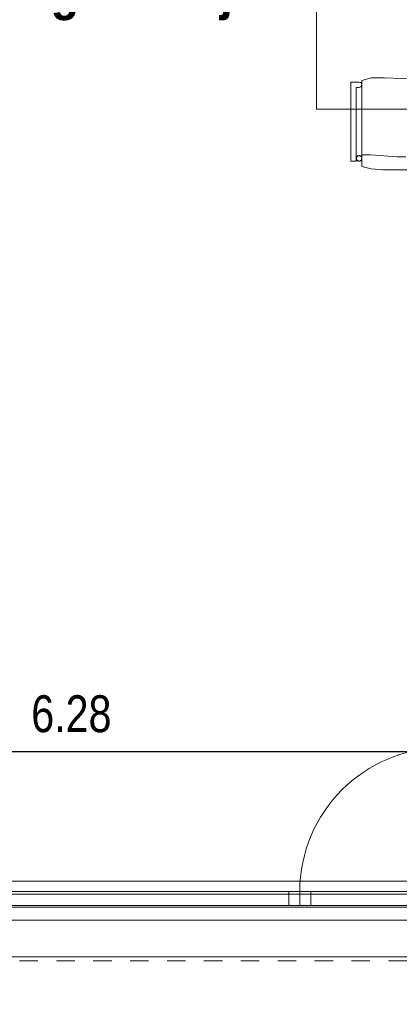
# Model space of a CAD drawing. Header units: centimetres. Extents: x -7.1 to 26.5, y -14.7 to 18.1.
# Tile 16 of 186: x 5.2 to 7.2, y -4.3 to 1. Entities that reach past the tile are written whole.
import ezdxf

# ---------------------------------------------------------------- set-up
doc = ezdxf.new("R2010")
doc.units = ezdxf.units.CM
doc.header["$LTSCALE"] = 10
doc.header["$PDMODE"] = 65
doc.linetypes.add('AUSGEZOGEN', pattern=[0])
doc.linetypes.add('STRICHLINIE_S4', pattern=[0.0055, 0.0035, -0.001, 0, -0.001])
for name, color, linetype in [('XR$1$010 Fenêtres', 7, 'Continuous'), ('XR$1$030 Chapes', 7, 'Continuous'), ('XR$1$065 Mobilier installé', 7, 'Continuous'), ('XR$1$080 Définition des locaux – Contour', 7, 'Continuous'), ('XR$2$080 Définition des locaux – Texte', 7, 'Continuous'), ('XR$2$105 Cotations100', 7, 'Continuous'), ('XR$3$035 Dalles', 7, 'Continuous')]:
    doc.layers.add(name, color=color, linetype=linetype)
doc.styles.add('ARIAL', font='arial.ttf')
doc.dimstyles.new('DIMSTYLE_3', dxfattribs={"dimtxt": 0.2, "dimasz": 0.3, "dimexe": 0, "dimexo": 0, "dimgap": 0.1, "dimtad": 2, "dimrnd": 0.005, "dimzin": 4, "dimdsep": 46, "dimtxsty": 'ARIAL', "dimblk1": 'ALL_ML_STRICH', "dimblk2": 'ALL_ML_STRICH', "dimsah": 1, "dimcen": 0, "dimclrd": 7, "dimclre": 7, "dimclrt": 7, "dimadec": 0, "dimazin": 0, "dimtfac": 1, "dimtdec": 0, "dimtix": 1, "dimtmove": 2, "dimatfit": 3, "dimfxl": 0, "dimtzin": 0, "dimlwd": 0, "dimlwe": 18, "dimarcsym": 0})

# ---------------------------------------------------------------- blocks, each defined once
blk = doc.blocks.new('ALL_ML_STRICH')
at = {"color": 0, "linetype": 'ByBlock', "lineweight": -2}
for p, q in [((0, -0.5), (0, 0.5)), ((-0.3, -0.3), (0.3, 0.3)), ((-1, 0), (0.5, 0))]:
    blk.add_line(p, q, dxfattribs=at)
blk = doc.blocks.new('*D146')
at = {"layer": 'DEFPOINTS', "color": 7, "linetype": 'AUSGEZOGEN', "lineweight": 18, "transparency": 16777216}
for p in [(2.2818, -2.9416), (2.2818, -2.9416), (8.5618, -2.9416)]:
    blk.add_point(p, dxfattribs=at)
at = {"layer": 'XR$2$105 Cotations100', "color": 7, "linetype": 'AUSGEZOGEN', "lineweight": -2, "transparency": 16777216}
for p, q in [((2.2818, -2.9416), (2.2818, -2.9416)), ((2.2818, -2.9416), (8.5618, -2.9416)), ((8.5618, -2.9416), (8.5618, -2.9416))]:
    blk.add_line(p, q, dxfattribs=at)
at = {"layer": 'XR$2$105 Cotations100', "color": 7, "linetype": 'AUSGEZOGEN', "lineweight": 18, "transparency": 16777216, "xscale": 0.3, "yscale": 0.3, "zscale": 0.3, "rotation": 180}
blk.add_blockref('ALL_ML_STRICH', (2.2818, -2.9416), dxfattribs=at)
at = {"layer": 'XR$2$105 Cotations100', "color": 7, "linetype": 'AUSGEZOGEN', "lineweight": 18, "transparency": 16777216, "xscale": 0.3, "yscale": 0.3, "zscale": 0.3}
blk.add_blockref('ALL_ML_STRICH', (8.5618, -2.9416), dxfattribs=at)
at = {"layer": 'XR$2$105 Cotations100', "color": 7, "linetype": 'AUSGEZOGEN', "lineweight": 18, "transparency": 16777216, "insert": (5.4332, -2.7382), "char_height": 0.2, "width": 0.64, "attachment_point": 5, "style": 'ARIAL'}
blk.add_mtext('\\W0.80;\\A1;{\\A1;{6.28\\H0.132000;\\S^ ;}}', dxfattribs=at)

msp = doc.modelspace()

# ---------------------------------------------------------------- linework, layer by layer
at = {"layer": 'XR$1$010 Fenêtres', "color": 7, "linetype": 'AUSGEZOGEN', "lineweight": 13, "transparency": 33554687}
for p, q in [((6.6118, -3.7015), (3.9318, -3.7015)), ((6.6718, -3.7015), (6.6118, -3.7015)), ((6.6118, -3.7015), (6.6118, -3.7765)), ((6.7318, -3.7015), (6.6718, -3.7015)), ((6.6718, -3.7015), (6.6718, -3.7765)), ((6.6718, -3.7765), (6.6718, -3.7015)), ((7.4518, -3.7015), (6.7318, -3.7015)), ((6.7318, -3.7765), (6.7318, -3.7015)), ((3.9318, -3.7765), (6.6118, -3.7765)), ((6.6118, -3.7765), (6.6718, -3.7765)), ((6.6718, -3.7765), (6.7318, -3.7765)), ((6.7318, -3.7765), (7.4518, -3.7765))]:
    msp.add_line(p, q, dxfattribs=at)
msp.add_arc((7.4518, -3.7015), 0.78, 90, 180, dxfattribs=at)
at = {"layer": 'XR$1$030 Chapes', "color": 254, "linetype": 'AUSGEZOGEN', "lineweight": 13, "transparency": 33554687}
msp.add_lwpolyline([(2.2618, -3.7865), (22.6418, -3.7865), (22.6418, 10.7535), (14.8918, 10.7535), (14.8918, 6.0735), (10.0118, 6.0735), (10.0118, 8.0099), (10.0118, 10.7535), (2.2618, 10.7535), (2.2618, -3.7865)], close=True, dxfattribs=at)
at = {"layer": 'XR$1$030 Chapes', "color": 7, "linetype": 'AUSGEZOGEN', "lineweight": 18, "transparency": 33554687}
msp.add_lwpolyline([(1.9518, -6.6565), (22.9518, -6.6565), (22.9518, -3.8565), (1.9518, -3.8565), (1.9518, -6.6565)], close=True, dxfattribs=at)
at = {"layer": 'XR$1$065 Mobilier installé', "color": 8, "linetype": 'AUSGEZOGEN', "lineweight": 13, "transparency": 33554687}
for p, q in [((6.7618, 0.5425), (6.7618, 1.4425)), ((7.0082, 0.6982), (7.0601, 0.7135)), ((7.0082, 0.2324), (7.0082, 0.6982)), ((7.0601, 0.7135), (7.1302, 0.7137)), ((7.1302, 0.7137), (7.2232, 0.7095)), ((6.9482, 0.6903), (6.9932, 0.6903)), ((6.9482, 0.261), (6.9482, 0.6903)), ((6.9932, 0.6608), (6.9782, 0.6608)), ((6.9782, 0.6608), (6.9782, 0.261)), ((6.9932, 0.6903), (7.002, 0.6879)), ((7.002, 0.6637), (6.9932, 0.6608)), ((7.002, 0.6879), (7.0074, 0.6804)), ((7.0074, 0.6712), (7.002, 0.6637)), ((7.0074, 0.6804), (7.0074, 0.6712)), ((8.5618, 0.5425), (6.7618, 0.5425)), ((7.0084, 0.29), (7.0082, 0.2886)), ((7.0089, 0.2913), (7.0084, 0.29)), ((7.0096, 0.2925), (7.0089, 0.2913)), ((7.0105, 0.2936), (7.0096, 0.2925)), ((7.0116, 0.2945), (7.0105, 0.2936)), ((7.0128, 0.2952), (7.0116, 0.2945)), ((7.0141, 0.2957), (7.0128, 0.2952)), ((7.0155, 0.2959), (7.0141, 0.2957)), ((7.0162, 0.2959), (7.0155, 0.2959)), ((7.0542, 0.2949), (7.0162, 0.2959)), ((7.1997, 0.2839), (7.0542, 0.2949)), ((7.2467, 0.2839), (7.1997, 0.2839)), ((6.9782, 0.261), (6.9482, 0.261)), ((7.0584, 0.2198), (7.0082, 0.2324)), ((7.1211, 0.2147), (7.0584, 0.2198)), ((7.2232, 0.2147), (7.1211, 0.2147))]:
    msp.add_line(p, q, dxfattribs=at)
for points in [[(7.0082, 0.6982), (7.0601, 0.7135), (7.1302, 0.7137), (7.2232, 0.7095), (7.3161, 0.7137), (7.3862, 0.7135), (7.4382, 0.6982), (7.4382, 0.2324), (7.3879, 0.2198), (7.3252, 0.2147), (7.2232, 0.2147), (7.1211, 0.2147), (7.0584, 0.2198), (7.0082, 0.2324), (7.0082, 0.6982)], [(6.9482, 0.6903), (6.9932, 0.6903), (7.002, 0.6879), (7.0074, 0.6804), (7.0074, 0.6712), (7.002, 0.6637), (6.9932, 0.6608), (6.9782, 0.6608), (6.9782, 0.261), (6.9482, 0.261), (6.9482, 0.6903)], [(6.9932, 0.261), (6.9906, 0.2612), (6.988, 0.2619), (6.9857, 0.263), (6.9835, 0.2645), (6.9817, 0.2663), (6.9802, 0.2685), (6.9791, 0.2708), (6.9784, 0.2733), (6.9782, 0.276), (6.9784, 0.2786), (6.9791, 0.2811), (6.9802, 0.2834), (6.9817, 0.2856), (6.9835, 0.2874), (6.9857, 0.2889), (6.988, 0.29), (6.9906, 0.2907), (6.9932, 0.2909), (6.9958, 0.2907), (6.9983, 0.29), (7.0007, 0.2889), (7.0028, 0.2874), (7.0046, 0.2856), (7.0061, 0.2834), (7.0073, 0.2811), (7.0079, 0.2786), (7.0082, 0.276), (7.0079, 0.2733), (7.0073, 0.2708), (7.0061, 0.2685), (7.0046, 0.2663), (7.0028, 0.2645), (7.0007, 0.263), (6.9983, 0.2619), (6.9958, 0.2612), (6.9932, 0.261)]]:
    msp.add_lwpolyline(points, close=True, dxfattribs=at)
for points in [[(6.9932, 0.2909), (6.9911, 0.2908), (6.9891, 0.2904), (6.9872, 0.2897), (6.9854, 0.2888), (6.9837, 0.2876), (6.9822, 0.2862), (6.9809, 0.2846), (6.9798, 0.2828), (6.979, 0.281), (6.9785, 0.279), (6.9782, 0.277), (6.9782, 0.2749), (6.9785, 0.2729), (6.979, 0.2709), (6.9798, 0.2691), (6.9809, 0.2673), (6.9822, 0.2657), (6.9837, 0.2643), (6.9854, 0.2631), (6.9872, 0.2622), (6.9891, 0.2615), (6.9911, 0.2611), (6.9932, 0.261)], [(6.9932, 0.261), (6.9952, 0.2611), (6.9972, 0.2615), (6.9991, 0.2622), (7.001, 0.2631), (7.0026, 0.2643), (7.0041, 0.2657), (7.0054, 0.2673), (7.0065, 0.2691), (7.0073, 0.2709), (7.0078, 0.2729), (7.0081, 0.2749), (7.0081, 0.277), (7.0078, 0.279), (7.0073, 0.281), (7.0065, 0.2828), (7.0054, 0.2846), (7.0041, 0.2862), (7.0026, 0.2876), (7.001, 0.2888), (6.9991, 0.2897), (6.9972, 0.2904), (6.9952, 0.2908), (6.9932, 0.2909)]]:
    msp.add_lwpolyline(points, dxfattribs=at)
at = {"layer": 'XR$1$080 Définition des locaux – Contour', "color": 8, "linetype": 'AUSGEZOGEN', "lineweight": 13, "transparency": 33554687}
for points in [[(8.5618, -3.6456), (8.5618, 3.5835), (7.4318, 3.5835), (6.2318, 3.5835), (2.2818, 3.5835), (2.2818, -3.6456), (8.5618, -3.6456)], [(7.9418, -6.6565), (7.9418, -4.0565), (1.9518, -4.0565), (1.9518, -6.6565), (7.9418, -6.6565)]]:
    msp.add_lwpolyline(points, close=True, dxfattribs=at)
at = {"layer": 'XR$3$035 Dalles', "color": 7, "linetype": 'AUSGEZOGEN', "lineweight": 18, "transparency": 33554687}
msp.add_lwpolyline([(1.9918, -6.6565), (22.9418, -6.6565), (22.9418, -3.7165), (1.9918, -3.7165), (1.9918, -6.6565)], close=True, dxfattribs=at)
at = {"layer": 'XR$3$035 Dalles', "color": 8, "linetype": 'STRICHLINIE_S4', "lineweight": 18, "transparency": 33554687}
msp.add_lwpolyline([(2.0518, -6.6165), (22.8518, -6.6165), (22.8518, -4.0765), (2.0518, -4.0765), (2.0518, -6.6165)], close=True, dxfattribs=at)

# ---------------------------------------------------------------- texts
at = {"layer": 'XR$2$080 Définition des locaux – Texte', "color": 7, "linetype": 'AUSGEZOGEN', "transparency": 33554687, "insert": (2.7941, 1.5863), "char_height": 0.2, "width": 4.420313, "attachment_point": 1, "line_spacing_factor": 0.903614, "style": 'ARIAL'}
msp.add_mtext('\\A1;{\\fArial|b1|i0|c162|p34;\\W0.90909;R.06}\\P{\\fArial|b1|i0|c162|p34;\\W0.90909;Cuisine / Salle à manger / Séjour}\\P{\\W0.90909;SP: 45.40 m\\H0.6x;\\S2^ ;}', dxfattribs=at)

# ---------------------------------------------------------------- dimensions: what is measured, and where the dimension line sits
at = {"layer": 'XR$2$105 Cotations100', "color": 7, "linetype": 'AUSGEZOGEN', "lineweight": 18, "transparency": 33554687}
dim = msp.add_linear_dim(base=(8.5618, -2.9416), p1=(2.2818, -2.9416), p2=(8.5618, -2.9416), dimstyle='DIMSTYLE_3', override={"dimpost": '<>', "dimclrd": 7, "dimclre": 7, "dimclrt": 7, "dimlwd": 0, "dimlwe": 18}, dxfattribs=at)
dim.commit()
dim.dimension.update_dxf_attribs({"geometry": '*D146', "text_midpoint": (5.4332, -2.7382), "dimtype": 160})

doc.saveas('drawing.dxf')
